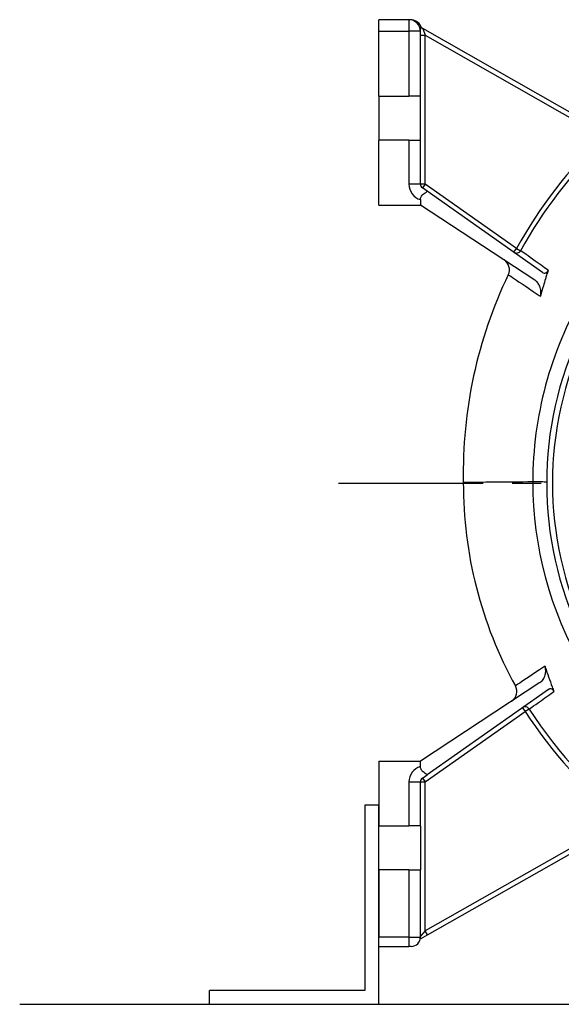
# Model space of a CAD drawing. Header units: millimetres. Extents: x 0 to 5940, y 0 to 4200.
# Tile 31 of 52: x 572 to 806, y 2335 to 2760. Entities that reach past the tile are written whole.
import ezdxf

# ---------------------------------------------------------------- set-up
doc = ezdxf.new("R2010")
doc.units = ezdxf.units.MM
doc.header["$LTSCALE"] = 50
doc.linetypes.add('MITTE', pattern=[2, 1.25, -0.25, 0.25, -0.25])
for name, color, linetype in [('02-LINIE-035', 2, 'CONTINUOUS'), ('03-LINIE-050', 3, 'CONTINUOUS'), ('05-ACHSE', 1, 'MITTE')]:
    doc.layers.add(name, color=color, linetype=linetype)

msp = doc.modelspace()

# ---------------------------------------------------------------- linework, layer by layer
at = {"layer": '02-LINIE-035'}
for p, q in [((727.03, 2754.82), (727.03, 2759.82)), ((740.03, 2759.82), (727.03, 2759.82)), ((740.03, 2759.82), (740.03, 2754.82)), ((740.68, 2759.82), (740.03, 2759.82)), ((727.03, 2726.82), (727.03, 2754.82)), ((727.03, 2754.82), (740.03, 2754.82)), ((740.03, 2754.82), (740.03, 2726.82)), ((745.03, 2754.82), (740.03, 2754.82)), ((745.03, 2726.82), (745.03, 2754.82)), ((746.04, 2756.03), (747.03, 2753.16)), ((825.93, 2710.57), (746.04, 2756.03)), ((745.03, 2753.16), (747.03, 2753.16)), ((747.03, 2688.86), (747.03, 2753.16)), ((747.03, 2753.16), (823.85, 2709.45)), ((727.03, 2726.82), (740.03, 2726.82)), ((727.03, 2726.82), (727.03, 2707.82)), ((745.03, 2726.82), (740.03, 2726.82)), ((745.03, 2707.82), (745.03, 2726.82)), ((740.03, 2707.82), (727.03, 2707.82)), ((727.03, 2679.82), (727.03, 2707.82)), ((740.03, 2707.82), (745.03, 2707.82)), ((740.03, 2707.82), (740.03, 2688.86)), ((745.03, 2688.86), (745.03, 2707.82)), ((745.03, 2688.86), (740.03, 2688.86)), ((747.03, 2688.86), (745.03, 2688.86)), ((747.03, 2688.86), (745.88, 2687.22)), ((747.95, 2685.76), (745.88, 2687.22)), ((786.53, 2661.09), (747.03, 2688.86)), ((745.03, 2682.15), (745.03, 2679.82)), ((797.78, 2650.73), (747.95, 2685.76)), ((727.03, 2679.82), (745.03, 2679.82)), ((794.48, 2647.37), (745.03, 2679.82)), ((785.38, 2659.45), (786.53, 2661.09)), ((786.53, 2661.09), (788.28, 2660.12)), ((793.53, 2560.3), (793.53, 2560.3)), ((796.61, 2473.67), (745.03, 2439.82)), ((800.3, 2470.69), (747.95, 2433.88)), ((747.03, 2430.78), (790.28, 2461.2)), ((789.13, 2462.83), (790.28, 2461.2)), ((791.97, 2462.27), (790.28, 2461.2)), ((727.03, 2439.82), (727.03, 2411.82)), ((727.03, 2439.82), (745.03, 2439.82)), ((745.03, 2437.49), (745.03, 2439.82)), ((745.88, 2432.42), (747.95, 2433.88)), ((745.88, 2432.42), (747.03, 2430.78)), ((740.03, 2430.78), (745.03, 2430.78)), ((740.03, 2430.78), (740.03, 2411.82)), ((745.03, 2411.82), (745.03, 2430.78)), ((745.03, 2430.78), (747.03, 2430.78)), ((747.03, 2366.48), (747.03, 2430.78)), ((721.03, 2420.82), (721.03, 2340.82)), ((727.03, 2420.82), (721.03, 2420.82)), ((727.03, 2334.82), (727.03, 2420.82)), ((832.47, 2415.1), (747.03, 2366.48)), ((748.02, 2364.74), (834.97, 2414.21)), ((727.03, 2411.82), (740.03, 2411.82)), ((745.03, 2411.82), (740.03, 2411.82)), ((745.03, 2411.82), (745.03, 2392.82)), ((740.03, 2392.82), (727.03, 2392.82)), ((727.03, 2392.82), (727.03, 2363.82)), ((740.03, 2392.82), (745.03, 2392.82)), ((740.03, 2392.82), (740.03, 2363.82)), ((745.03, 2363.82), (745.03, 2392.82)), ((740.03, 2363.82), (727.03, 2363.82)), ((740.03, 2363.82), (740.03, 2359.82)), ((740.03, 2363.82), (745.03, 2363.82)), ((744.94, 2362.99), (745.03, 2363.04)), ((747.03, 2366.48), (745.03, 2364.2)), ((745.03, 2363.04), (748.02, 2364.74)), ((748.02, 2364.74), (747.03, 2366.48)), ((727.03, 2359.82), (740.03, 2359.82)), ((741.03, 2359.82), (740.03, 2359.82)), ((721.03, 2340.82), (654.03, 2340.82)), ((654.03, 2334.82), (654.03, 2340.82))]:
    msp.add_line(p, q, dxfattribs=at)
for centre, radius, start, end in [((740.03, 2754.82), 5, 0, 90), ((740.68, 2754.82), 5, 24.8756, 90), ((747.03, 2757.77), 2, 204.8756, 240.3606), ((962.38, 2563.98), 198.88, 117.199, 151.092), ((962.38, 2563.98), 200.88, 133.5993, 151.092), ((747.03, 2688.86), 7, 180, 253.3985), ((747.03, 2688.86), 2, 180, 234.888), ((786.53, 2661.09), 2, 234.888, 331.092), ((778.44, 2651.92), 5, 334.4491, 56.7251), ((962.38, 2563.98), 198.88, 154.4491, 181.1307), ((952.03, 2559.82), 152.5, 154.6317, 205.3683), ((952.03, 2559.82), 150, 154.6317, 205.3683), ((943.94, 2559.48), 180.4, 179.8162, 208.9143), ((781.65, 2469.84), 5, 303.2749, 28.9143), ((790.28, 2461.2), 2, 32.6034, 125.112), ((943.94, 2559.48), 182.4, 212.6034, 232.3307), ((943.94, 2559.48), 180.4, 212.6034, 256.5664), ((747.03, 2430.78), 7, 106.6015, 180), ((747.03, 2430.78), 2, 125.112, 180), ((741.03, 2363.82), 4, 270, 0)]:
    msp.add_arc(centre, radius, start, end, dxfattribs=at)
for points, knots in [([(745.03, 2754.82), (745.03, 2754.9), (745.04, 2755), (745.07, 2755.24), (745.09, 2755.39), (745.13, 2755.73), (745.15, 2755.88), (745.18, 2756.2), (745.19, 2756.34), (745.2, 2756.61), (745.21, 2756.73), (745.21, 2756.88), (745.21, 2756.93), (745.21, 2756.93)], [-0.379521, -0.379521, -0.379521, -0.379521, -0.2676936, -0.2676936, -0.1567258, -0.1567258, -0.0873709, -0.0873709, -0.0440241, -0.0440241, -0.0169323, -0.0169323, 0, 0, 0, 0]), ([(745.03, 2682.15), (745.03, 2682.36), (745.05, 2682.58), (745.15, 2683.01), (745.22, 2683.21), (745.41, 2683.61), (745.56, 2683.82), (745.9, 2684.2), (746.08, 2684.37), (746.52, 2684.72), (746.84, 2684.94), (747.37, 2685.32), (747.69, 2685.54), (747.95, 2685.76)], [2.287997, 2.287997, 2.287997, 2.287997, 2.349237, 2.349237, 2.4104769, 2.4104769, 2.4856693, 2.4856693, 2.5608616, 2.5608616, 2.6693886, 2.6693886, 2.7783672, 2.7783672, 2.7783672, 2.7783672]), ([(800.18, 2651.69), (795.95, 2654.69), (792.68, 2657.01), (789.1, 2659.54), (788.28, 2660.12), (788.28, 2660.12)], [13.245892, 13.245892, 13.245892, 13.245892, 15.516871, 15.516871, 17.284641, 17.284641, 17.284641, 17.284641]), ([(782.95, 2649.76), (782.95, 2649.76), (783.58, 2649.34), (786.78, 2647.19), (790.32, 2644.82), (795.56, 2641.29), (796.19, 2640.87), (796.83, 2640.44)], [34.686741, 34.686741, 34.686741, 34.686741, 36.31954, 36.31954, 38.932018, 38.932018, 39.274383, 39.274383, 39.274383, 39.274383]), ([(797.78, 2650.73), (797.97, 2650.6), (798.19, 2650.5), (798.63, 2650.42), (798.85, 2650.43), (799.25, 2650.55), (799.44, 2650.66), (799.73, 2650.91), (799.84, 2651.04), (800.04, 2651.35), (800.12, 2651.52), (800.18, 2651.69)], [0, 0, 0, 0, 0.080656, 0.080656, 0.1551018, 0.1551018, 0.226046, 0.226046, 0.2822511, 0.2822511, 0.3398638, 0.3398638, 0.3398638, 0.3398638]), ([(799.48, 2649.53), (799.32, 2648.99), (799.15, 2648.46), (798.69, 2646.94), (798.39, 2645.97), (798.11, 2644.99)], [86.0477635, 86.0477635, 86.0477635, 86.0477635, 86.2101813, 86.2101813, 86.5013755, 86.5013755, 86.5013755, 86.5013755]), ([(796.83, 2640.44), (797.02, 2641.11), (797.08, 2641.83), (796.99, 2643.33), (796.81, 2644.11), (796.29, 2645.35), (796, 2645.85), (795.31, 2646.72), (794.92, 2647.08), (794.48, 2647.37)], [0, 0, 0, 0, 0.2129087, 0.2129087, 0.4500201, 0.4500201, 0.6285384, 0.6285384, 0.8025813, 0.8025813, 0.8025813, 0.8025813]), ([(793.53, 2560.3), (787.71, 2560.25), (782.42, 2560.21), (773.38, 2560.14), (769.75, 2560.11), (764.81, 2560.07), (763.54, 2560.06), (763.54, 2560.06)], [-5.813817, -5.813817, -5.813817, -5.813817, -3.906261, -3.906261, -1.953101, -1.953101, 0, 0, 0, 0]), ([(799.53, 2560.24), (799.53, 2560.24), (799.53, 2560.24), (799.53, 2560.25), (799.29, 2560.25), (798.33, 2560.27), (797.62, 2560.28), (795.81, 2560.29), (794.73, 2560.3), (793.53, 2560.3)], [-1.162669, -1.162669, -1.162669, -1.162669, -1.160882, -1.160882, -0.78129, -0.78129, -0.390641, -0.390641, 0, 0, 0, 0]), ([(798.81, 2480.75), (798.59, 2480.6), (798.38, 2480.46), (793.47, 2477.2), (789.9, 2474.82), (786.66, 2472.68), (786.03, 2472.25), (786.03, 2472.25)], [-4.394808, -4.394808, -4.394808, -4.394808, -4.275782, -4.275782, -1.644532, -1.644532, 0, 0, 0, 0]), ([(796.61, 2473.67), (797.13, 2474.01), (797.58, 2474.47), (798.37, 2475.6), (798.68, 2476.28), (799.04, 2477.62), (799.12, 2478.27), (799.09, 2479.53), (799, 2480.16), (798.81, 2480.75)], [0, 0, 0, 0, 0.2078428, 0.2078428, 0.4357889, 0.4357889, 0.6277571, 0.6277571, 0.8160919, 0.8160919, 0.8160919, 0.8160919]), ([(798.81, 2480.75), (798.84, 2480.63), (798.88, 2480.52), (799.38, 2478.96), (799.86, 2477.54), (800.35, 2476.13)], [7.5448485, 7.5448485, 7.5448485, 7.5448485, 7.5797311, 7.5797311, 8.0139937, 8.0139937, 8.0139937, 8.0139937]), ([(791.97, 2462.27), (791.97, 2462.27), (792.03, 2462.32), (792.89, 2462.92), (795.78, 2464.96), (801.13, 2468.73), (801.88, 2469.26), (802.67, 2469.82)], [0, 0, 0, 0, 0.499524, 0.499524, 3.37996, 3.37996, 3.824916, 3.824916, 3.824916, 3.824916]), ([(802.67, 2469.82), (802.58, 2470.07), (802.44, 2470.29), (802.12, 2470.64), (801.93, 2470.78), (801.54, 2470.95), (801.33, 2470.98), (800.98, 2470.97), (800.84, 2470.94), (800.56, 2470.85), (800.43, 2470.78), (800.3, 2470.69)], [0, 0, 0, 0, 0.0807998, 0.0807998, 0.1557875, 0.1557875, 0.2276811, 0.2276811, 0.2776725, 0.2776725, 0.3285767, 0.3285767, 0.3285767, 0.3285767]), ([(747.95, 2433.88), (747.69, 2434.1), (747.37, 2434.33), (746.84, 2434.7), (746.52, 2434.92), (746.08, 2435.27), (745.9, 2435.44), (745.56, 2435.82), (745.41, 2436.04), (745.22, 2436.43), (745.15, 2436.64), (745.05, 2437.07), (745.03, 2437.29), (745.03, 2437.49)], [-2.7783672, -2.7783672, -2.7783672, -2.7783672, -2.6693886, -2.6693886, -2.5608616, -2.5608616, -2.4856693, -2.4856693, -2.4104769, -2.4104769, -2.349237, -2.349237, -2.287997, -2.287997, -2.287997, -2.287997])]:
    msp.add_open_spline(points, degree=3, knots=knots, dxfattribs=at)
for points in [[(800.18, 2651.69), (799.94, 2650.98), (799.71, 2650.26), (799.48, 2649.53)], [(798.11, 2644.99), (797.67, 2643.48), (797.24, 2641.96), (796.83, 2640.44)], [(815.22, 2640.94), (801.11, 2616.56), (793.5, 2588.4), (793.53, 2560.3)], [(793.53, 2560.3), (793.44, 2532.43), (801.1, 2504.36), (815.18, 2480.23)], [(800.35, 2476.13), (800.86, 2474.68), (801.38, 2473.24), (801.91, 2471.82)], [(801.91, 2471.82), (802.16, 2471.15), (802.42, 2470.48), (802.67, 2469.82)]]:
    msp.add_open_spline(points, degree=3, dxfattribs=at)
at = {"layer": '03-LINIE-050'}
msp.add_line((572.03, 2334.82), (1677.78, 2334.82), dxfattribs=at)
at = {"layer": '05-ACHSE'}
msp.add_line((709.63, 2559.82), (1561.68, 2559.82), dxfattribs=at)

doc.saveas('drawing.dxf')
